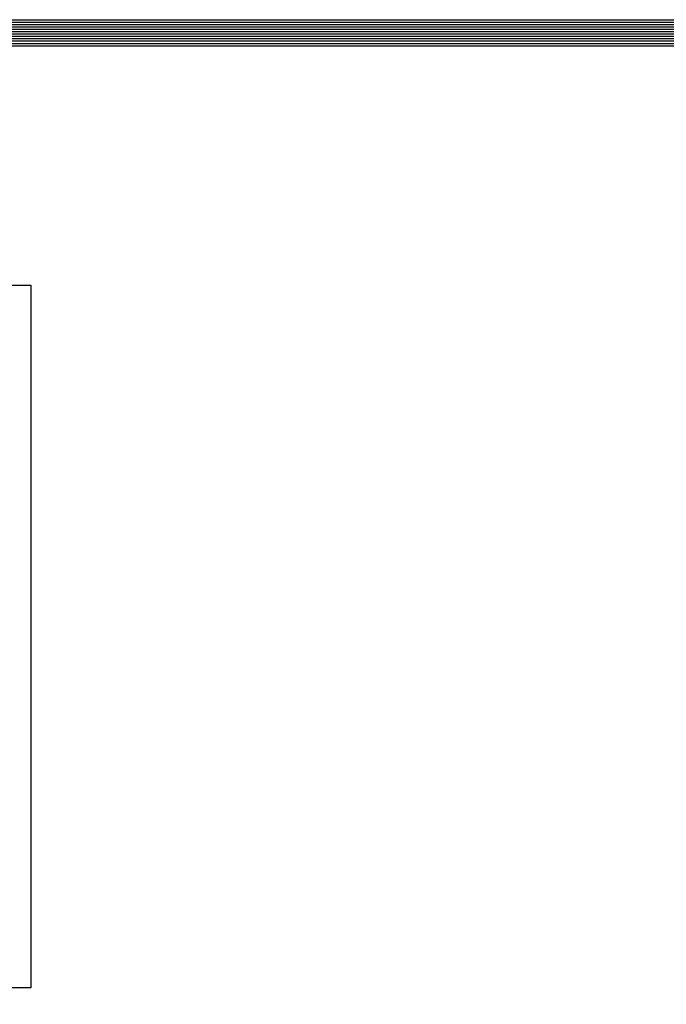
# Model space of a CAD drawing. Header units: millimetres. Extents: x 31969 to 285678, y -69766 to -1123.
# Tile 155 of 159: x 153360 to 156095, y -5286 to -1123. Entities that reach past the tile are written whole.
import ezdxf

# ---------------------------------------------------------------- set-up
doc = ezdxf.new("R2010")
doc.units = ezdxf.units.MM
doc.layers.add('a-pomocnicza', color=42, linetype='Continuous', plot=False)
doc.layers.add('a-ramka', color=7, linetype='Continuous')

msp = doc.modelspace()

# ---------------------------------------------------------------- linework, layer by layer
at = {"layer": 'a-pomocnicza', "ltscale": 100}
for points in [[(138394.13, -1122.76), (161199.31, -1122.76), (161199.31, -21871.78), (138394.13, -21871.78)], [(138404.13, -1132.76), (161189.31, -1132.76), (161189.31, -21861.78), (138404.13, -21861.78)], [(138414.13, -1142.76), (161179.31, -1142.76), (161179.31, -21851.78), (138414.13, -21851.78)], [(138424.13, -1152.76), (161169.31, -1152.76), (161169.31, -21841.78), (138424.13, -21841.78)], [(138434.13, -1162.76), (161159.31, -1162.76), (161159.31, -21831.78), (138434.13, -21831.78)], [(138444.13, -1172.76), (161149.31, -1172.76), (161149.31, -21821.78), (138444.13, -21821.78)], [(138454.13, -1182.76), (161139.31, -1182.76), (161139.31, -21811.78), (138454.13, -21811.78)], [(138464.13, -1192.76), (161129.31, -1192.76), (161129.31, -21801.78), (138464.13, -21801.78)], [(138474.13, -1202.76), (161119.31, -1202.76), (161119.31, -21791.78), (138474.13, -21791.78)], [(138484.13, -1212.76), (161109.31, -1212.76), (161109.31, -21781.78), (138484.13, -21781.78)], [(138494.13, -1222.76), (161099.31, -1222.76), (161099.31, -21771.78), (138494.13, -21771.78)], [(138504.13, -1232.76), (161089.31, -1232.76), (161089.31, -21761.78), (138504.13, -21761.78)]]:
    msp.add_lwpolyline(points, close=True, dxfattribs=at)
at = {"layer": 'a-ramka', "ltscale": 0.5}
msp.add_lwpolyline([(153407.15, -5215.5), (149207.15, -5215.5), (149207.15, -2245.5), (153407.15, -2245.5)], close=True, dxfattribs=at)

doc.saveas('drawing.dxf')
